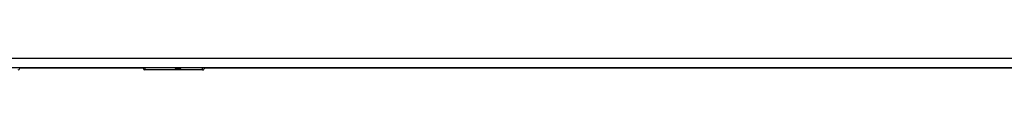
# Model space of a CAD drawing. Header units: inches. Extents: x 23 to 567, y 61 to 264.
# Tile 141 of 256: x 275.791 to 285.83, y 144.591 to 144.71. Entities that reach past the tile are written whole.
import ezdxf

# ---------------------------------------------------------------- set-up
doc = ezdxf.new("R2010")
doc.units = ezdxf.units.IN
doc.header["$MEASUREMENT"] = 0
doc.layers.add('Visible Edges(ANSI)', color=7, linetype='Continuous', lineweight=25)
doc.layers.add('Visible Tangent Edges(ANSI)', color=7, linetype='Continuous', lineweight=25)

msp = doc.modelspace()

# ---------------------------------------------------------------- linework, layer by layer
at = {"layer": 'Visible Edges(ANSI)'}
for p, q in [((295.673, 144.611), (242.068, 144.611)), ((275.791, 144.611), (275.791, 144.607)), ((277.051, 144.609), (275.791, 144.609)), ((277.051, 144.607), (277.051, 144.611)), ((277.656, 144.591), (277.066, 144.591)), ((290.267, 144.609), (277.675, 144.609))]:
    msp.add_line(p, q, dxfattribs=at)
for centre, radius, start, end in [((275.775, 144.607), 0.0157, 270, 0), ((277.066, 144.607), 0.0157, 180, 270), ((277.656, 144.611), 0.0197, 270, 359.45)]:
    msp.add_arc(centre, radius, start, end, dxfattribs=at)
at = {"layer": 'Visible Tangent Edges(ANSI)'}
for p, q in [((242.068, 144.71), (295.673, 144.71)), ((277.066, 144.611), (277.066, 144.591)), ((277.656, 144.591), (277.656, 144.611))]:
    msp.add_line(p, q, dxfattribs=at)
at = {"layer": 'Visible Tangent Edges(ANSI)', "flags": 128}
for points in [[(277.374, 144.611), (277.375, 144.609), (277.376, 144.608), (277.378, 144.606), (277.379, 144.605), (277.382, 144.604), (277.384, 144.603), (277.387, 144.602), (277.39, 144.601), (277.394, 144.601), (277.397, 144.6), (277.401, 144.6), (277.405, 144.6), (277.409, 144.6), (277.412, 144.6), (277.416, 144.601), (277.419, 144.601), (277.423, 144.602), (277.425, 144.603), (277.428, 144.604), (277.43, 144.605), (277.432, 144.606), (277.434, 144.608), (277.435, 144.609), (277.436, 144.611)], [(277.416, 144.611), (277.415, 144.611), (277.414, 144.61), (277.414, 144.61), (277.413, 144.61), (277.412, 144.61), (277.411, 144.61), (277.41, 144.61), (277.409, 144.61), (277.408, 144.61), (277.407, 144.609), (277.406, 144.609), (277.405, 144.609), (277.404, 144.609), (277.403, 144.609), (277.402, 144.61), (277.401, 144.61), (277.4, 144.61), (277.399, 144.61), (277.398, 144.61), (277.397, 144.61), (277.396, 144.61), (277.395, 144.61), (277.394, 144.611), (277.394, 144.611)]]:
    msp.add_lwpolyline(points, dxfattribs=at)

doc.saveas('drawing.dxf')
